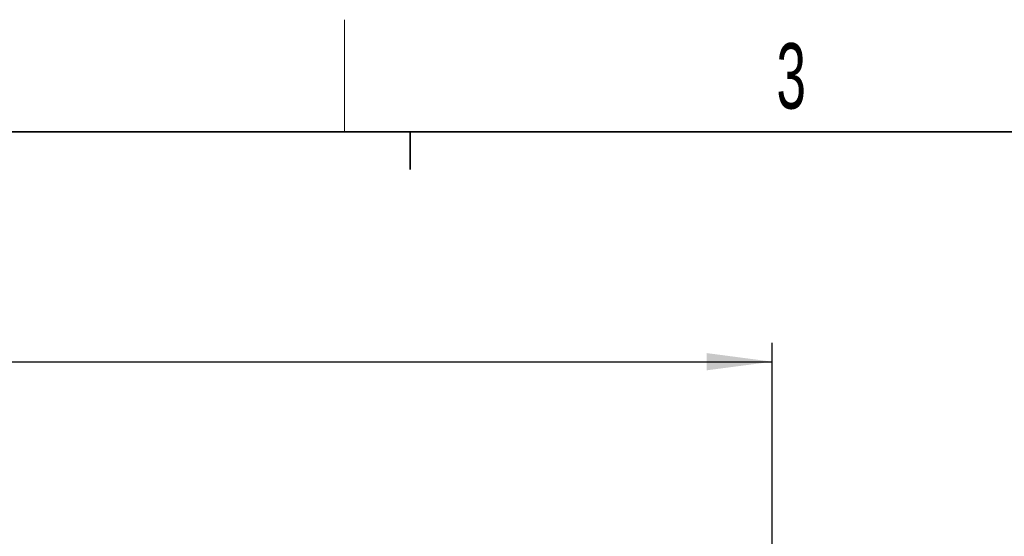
# Model space of a CAD drawing. Header units: millimetres. Extents: x 5 to 418, y 2 to 292.
# Tile 64 of 93: x 104 to 157, y 261 to 288. Entities that reach past the tile are written whole.
import ezdxf

# ---------------------------------------------------------------- set-up
doc = ezdxf.new("R2010")
doc.units = ezdxf.units.MM
doc.layers.add('SLD-0', color=7, linetype='Continuous')
doc.styles.add('SLDTEXTSTYLE0', font='TXT', dxfattribs={"width": 0.605})
doc.dimstyles.new('SLDDIMSTYLE0', dxfattribs={"dimtxt": 3.5, "dimasz": 3.5, "dimexe": 0, "dimexo": 0.0625, "dimgap": 0.875, "dimtad": 1, "dimdec": 1, "dimlfac": 6, "dimrnd": 1e-09, "dimzin": 12, "dimdsep": 46, "dimtxsty": 'SLDTEXTSTYLE0', "dimsah": 1, "dimcen": 0.09, "dimadec": 0, "dimazin": 3, "dimtfac": 1, "dimtofl": 0, "dimtmove": 0, "dimatfit": 3, "dimfxl": 1, "dimfrac": 2, "dimtolj": 1, "dimtzin": 12, "dimarcsym": 0})

# ---------------------------------------------------------------- blocks, each defined once
blk = doc.blocks.new('_D')
at = {"layer": 'SLD-0'}
for p, q in [((60.594, 248.089), (60.594, 271.218)), ((144.344, 247.993), (144.344, 271.218)), ((60.594, 270.218), (144.344, 270.218))]:
    blk.add_line(p, q, dxfattribs=at)
for points in [[(60.594, 270.218), (64.094, 269.758), (64.094, 270.678)], [(144.344, 270.218), (140.844, 270.678), (140.844, 269.758)]]:
    blk.add_solid(points, dxfattribs=at)
at = {"layer": 'SLD-0', "insert": (96.454, 274.73), "char_height": 3.5, "attachment_point": 1, "style": 'SLDTEXTSTYLE0'}
blk.add_mtext('502,5', dxfattribs=at)

msp = doc.modelspace()

# ---------------------------------------------------------------- linework, layer by layer
at = {"layer": 'SLD-0', "lineweight": 18}
msp.add_line((121.5, 282.5), (121.5, 288.5), dxfattribs=at)
at = {"layer": 'SLD-0', "lineweight": 35}
msp.add_line((408, 282.5), (26, 282.5), dxfattribs=at)
at = {"layer": 'SLD-0'}
for p, q in [((125, 280.5), (125, 282.5)), ((125, 282.5), (125, 280.5))]:
    msp.add_line(p, q, dxfattribs=at)

# ---------------------------------------------------------------- texts
at = {"layer": 'SLD-0', "insert": (145.3527, 287.243), "char_height": 3.5, "attachment_point": 2, "style": 'SLDTEXTSTYLE0'}
msp.add_mtext('3', dxfattribs=at)

# ---------------------------------------------------------------- dimensions: what is measured, and where the dimension line sits
at = {"layer": 'SLD-0'}
dim = msp.add_linear_dim(base=(144.3443, 270.2183), p1=(60.5943, 248.0891), p2=(144.3443, 247.9935), angle=0, dimstyle='SLDDIMSTYLE0', dxfattribs=at)
dim.commit()
dim.dimension.update_dxf_attribs({"geometry": '_D', "text_midpoint": (102.4693, 270.2183), "dimtype": 160})

doc.saveas('drawing.dxf')
